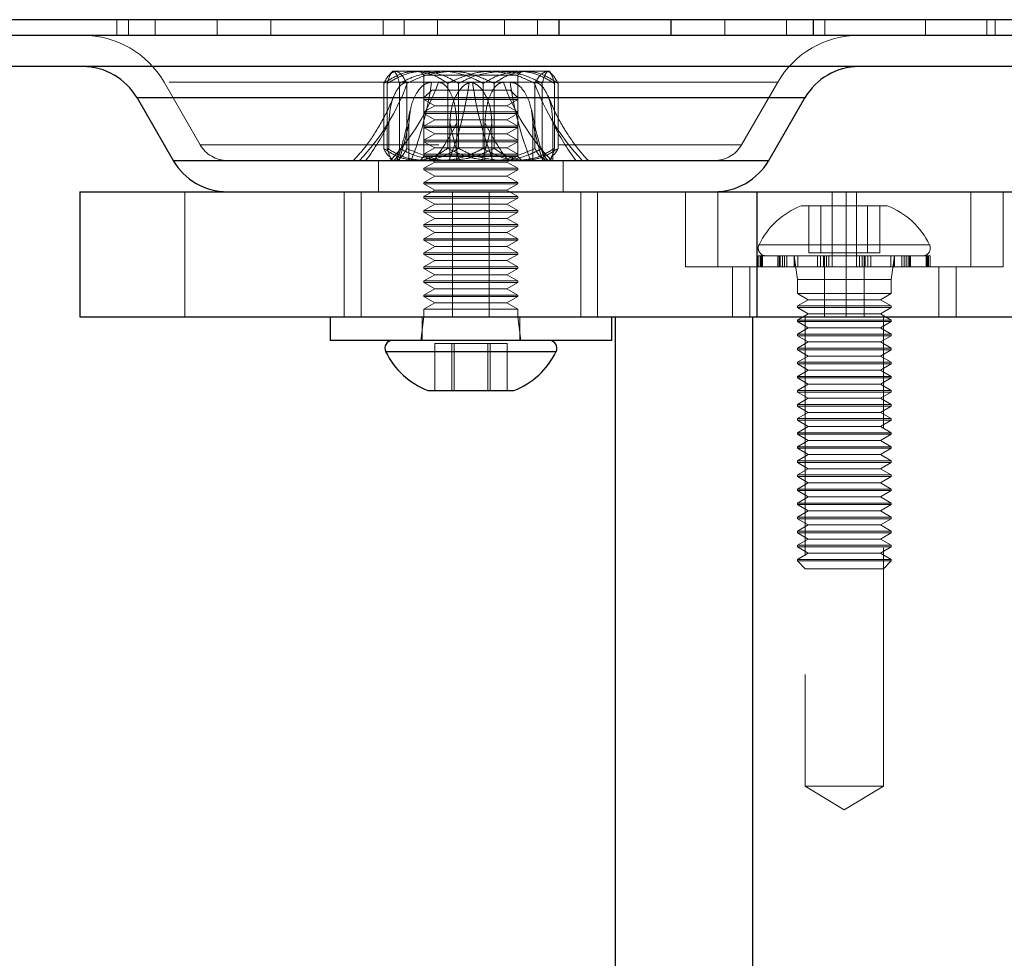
# Model space of a CAD drawing. Header units: millimetres. Extents: x 7 to 412, y 5 to 291.
# Tile 30 of 79: x 82.32 to 87.56, y 264.69 to 269.69. Entities that reach past the tile are written whole.
import ezdxf

# ---------------------------------------------------------------- set-up
doc = ezdxf.new("R2010")
doc.units = ezdxf.units.MM
doc.linetypes.add('HIDDEN', pattern=[1.905, 1.27, -0.635])

msp = doc.modelspace()

# ---------------------------------------------------------------- linework, layer by layer
at = {"color": 7, "linetype": 'HIDDEN', "lineweight": 18}
for p, q in [((82.83711, 269.69365), (82.83711, 269.61032)), ((82.89896, 269.69365), (82.89896, 269.61032)), ((83.04123, 269.69365), (83.04123, 269.61032)), ((83.37069, 269.69365), (83.37069, 269.61032)), ((83.65758, 269.69365), (83.65758, 269.61032)), ((84.25468, 269.69365), (84.25468, 269.61032)), ((84.36763, 269.69365), (84.36763, 269.61032)), ((84.54455, 269.69365), (84.54455, 269.61032)), ((84.90121, 269.69365), (84.90121, 269.61032)), ((85.07813, 269.69365), (85.07813, 269.61032)), ((86.07508, 269.69365), (86.07508, 269.61032)), ((86.40453, 269.69365), (86.40453, 269.61032)), ((86.60865, 269.69365), (86.60865, 269.61032)), ((87.1439, 269.69365), (87.1439, 269.61032)), ((87.47169, 269.69365), (87.47169, 269.61032)), ((87.51661, 269.69365), (87.51661, 269.61032)), ((84.30621, 269.41865), (84.29184, 269.40427)), ((84.31011, 269.41865), (84.30621, 269.41865)), ((84.56575, 269.41865), (84.31011, 269.41865)), ((84.45205, 269.41865), (84.47288, 269.39782)), ((84.97852, 269.41865), (84.56575, 269.41865)), ((84.97288, 269.39782), (84.99371, 269.41865)), ((84.97852, 269.41865), (85.13954, 269.41865)), ((85.13955, 269.41865), (85.13537, 269.41865)), ((85.15392, 269.40427), (85.13955, 269.41865)), ((83.08844, 269.36032), (83.28089, 269.02698)), ((84.38499, 269.36032), (83.08861, 269.36032)), ((84.38499, 269.36032), (83.09011, 269.36032)), ((84.38499, 269.36032), (83.14296, 269.36032)), ((84.10651, 269.36032), (86.35565, 269.36032)), ((84.2585, 269.00811), (84.2585, 269.35419)), ((84.27728, 269.00811), (84.27728, 269.35419)), ((84.34295, 269.00811), (84.34295, 269.35419)), ((84.38172, 269.00811), (84.38172, 269.35419)), ((84.5495, 269.36032), (84.38499, 269.36032)), ((84.47288, 269.39782), (84.95442, 269.39782)), ((84.47288, 269.39782), (84.47288, 268.96448)), ((84.71446, 269.36032), (84.5495, 269.36032)), ((84.89626, 269.36032), (84.5495, 269.36032)), ((84.5495, 269.36032), (84.89626, 269.36032)), ((84.59966, 269.00811), (84.59966, 269.35419)), ((84.65721, 269.00811), (84.65721, 269.35419)), ((84.71446, 269.36032), (84.73131, 269.36032)), ((84.89626, 269.36032), (84.73131, 269.36032)), ((84.78855, 269.00811), (84.78855, 269.35419)), ((84.84611, 269.00811), (84.84611, 269.35419)), ((85.06078, 269.36032), (84.89626, 269.36032)), ((84.95442, 269.39782), (84.97288, 269.39782)), ((84.97288, 268.96448), (84.97288, 269.39782)), ((85.06078, 269.36032), (86.35715, 269.36032)), ((85.06404, 269.00811), (85.06404, 269.35419)), ((85.10281, 269.00811), (85.10281, 269.35419)), ((85.16848, 269.00811), (85.16848, 269.35419)), ((85.18726, 269.00811), (85.18726, 269.35419)), ((86.16487, 269.02698), (86.35732, 269.36032)), ((84.51455, 269.31865), (84.47288, 269.27698)), ((84.51455, 269.31865), (84.93121, 269.31865)), ((84.97288, 269.27698), (84.93121, 269.31865)), ((82.94411, 269.27698), (84.47288, 269.27698)), ((84.47288, 269.27698), (82.94748, 269.27698)), ((84.47288, 269.27698), (84.97288, 269.27698)), ((84.73215, 269.26865), (84.47288, 269.26865)), ((84.47288, 269.26865), (84.53062, 269.23532)), ((84.97288, 269.26865), (84.73215, 269.26865)), ((84.91515, 269.23532), (84.97288, 269.26865)), ((84.97288, 269.27698), (86.50165, 269.27698)), ((84.97288, 269.27698), (86.44233, 269.27698)), ((84.97288, 269.27698), (85.39368, 269.27698)), ((85.39368, 269.27698), (86.50166, 269.27698)), ((84.53062, 269.23532), (84.47288, 269.20198)), ((84.73215, 269.20198), (84.47288, 269.20198)), ((84.73001, 269.23532), (84.53062, 269.23532)), ((84.91515, 269.23532), (84.73001, 269.23532)), ((84.97288, 269.20198), (84.73215, 269.20198)), ((84.97288, 269.20198), (84.91515, 269.23532)), ((84.28628, 269.14409), (84.28628, 269.00251)), ((84.39272, 269.00251), (84.39272, 269.14409)), ((84.73215, 269.19365), (84.47288, 269.19365)), ((84.47288, 269.19365), (84.53062, 269.16032)), ((84.53062, 269.16032), (84.47288, 269.12698)), ((84.73001, 269.16032), (84.53062, 269.16032)), ((84.61066, 269.14409), (84.61066, 269.00251)), ((84.64821, 269.14409), (84.64821, 269.00251)), ((84.91515, 269.16032), (84.73001, 269.16032)), ((84.97288, 269.19365), (84.73215, 269.19365)), ((84.79755, 269.00251), (84.79755, 269.14409)), ((84.83511, 269.00251), (84.83511, 269.14409)), ((84.91515, 269.16032), (84.97288, 269.19365)), ((84.97288, 269.12698), (84.91515, 269.16032)), ((85.05304, 269.14409), (85.05304, 269.00251)), ((85.15948, 269.00251), (85.15948, 269.14409)), ((84.73215, 269.12698), (84.47288, 269.12698)), ((84.73215, 269.11865), (84.47288, 269.11865)), ((84.47288, 269.11865), (84.53062, 269.08532)), ((84.97288, 269.12698), (84.73215, 269.12698)), ((84.97288, 269.11865), (84.73215, 269.11865)), ((84.91515, 269.08532), (84.97288, 269.11865)), ((84.53062, 269.08532), (84.47288, 269.05198)), ((84.73215, 269.05198), (84.47288, 269.05198)), ((84.73215, 269.04365), (84.47288, 269.04365)), ((84.47288, 269.04365), (84.53062, 269.01032)), ((84.73001, 269.08532), (84.53062, 269.08532)), ((84.91515, 269.08532), (84.73001, 269.08532)), ((84.97288, 269.05198), (84.73215, 269.05198)), ((84.97288, 269.04365), (84.73215, 269.04365)), ((84.97288, 269.05198), (84.91515, 269.08532)), ((84.91515, 269.01032), (84.97288, 269.04365)), ((83.2814, 269.02698), (86.16436, 269.02698)), ((83.28215, 269.02698), (86.16361, 269.02698)), ((84.28628, 269.00251), (84.27728, 269.00811)), ((84.38172, 269.00811), (84.39272, 269.00251)), ((84.39272, 268.94365), (84.39272, 269.00251)), ((84.53062, 269.01032), (84.47288, 268.97698)), ((84.73001, 269.01032), (84.53062, 269.01032)), ((84.61066, 269.00251), (84.59966, 269.00811)), ((84.61066, 269.00251), (84.61066, 268.94365)), ((84.65721, 269.00811), (84.64821, 269.00251)), ((84.64821, 269.00251), (84.64821, 268.94365)), ((84.91515, 269.01032), (84.73001, 269.01032)), ((84.78855, 269.00811), (84.79755, 269.00251)), ((84.79755, 268.94365), (84.79755, 269.00251)), ((84.83511, 269.00251), (84.84611, 269.00811)), ((84.83511, 268.94365), (84.83511, 269.00251)), ((84.97288, 268.97698), (84.91515, 269.01032)), ((85.06404, 269.00811), (85.05304, 269.00251)), ((85.05304, 269.00251), (85.05304, 268.94365)), ((85.15948, 269.00251), (85.16848, 269.00811)), ((85.15948, 268.94365), (85.15948, 269.00251)), ((83.42523, 268.94365), (83.13656, 268.94365)), ((83.42523, 268.94365), (83.13672, 268.94365)), ((83.18947, 268.94365), (83.42523, 268.94365)), ((86.02053, 268.94365), (83.42523, 268.94365)), ((84.23121, 268.94365), (84.23121, 268.77698)), ((84.29184, 268.95803), (84.30621, 268.94365)), ((84.47288, 268.96448), (84.45205, 268.94365)), ((84.73215, 268.97698), (84.47288, 268.97698)), ((84.73215, 268.96865), (84.47288, 268.96865)), ((84.47288, 268.96865), (84.53062, 268.93532)), ((84.95442, 268.96448), (84.47288, 268.96448)), ((84.53062, 268.93532), (84.47288, 268.90198)), ((84.73001, 268.93532), (84.53062, 268.93532)), ((84.91515, 268.93532), (84.73001, 268.93532)), ((84.97288, 268.97698), (84.73215, 268.97698)), ((84.97288, 268.96865), (84.73215, 268.96865)), ((84.91515, 268.93532), (84.97288, 268.96865)), ((84.97288, 268.90198), (84.91515, 268.93532)), ((84.97288, 268.96448), (84.95442, 268.96448)), ((84.99371, 268.94365), (84.97288, 268.96448)), ((85.13955, 268.94365), (85.15392, 268.95803)), ((85.21455, 268.77698), (85.21455, 268.94365)), ((86.02053, 268.94365), (86.30905, 268.94365)), ((86.30921, 268.94365), (86.02053, 268.94365)), ((84.73215, 268.90198), (84.47288, 268.90198)), ((84.47288, 268.90198), (84.47288, 268.89365)), ((84.73215, 268.89365), (84.47288, 268.89365)), ((84.47288, 268.89365), (84.53062, 268.86032)), ((84.97288, 268.90198), (84.73215, 268.90198)), ((84.97288, 268.89365), (84.73215, 268.89365)), ((84.91515, 268.86032), (84.97288, 268.89365)), ((84.97288, 268.89365), (84.97288, 268.90198)), ((84.53062, 268.86032), (84.47288, 268.82698)), ((84.73001, 268.86032), (84.53062, 268.86032)), ((84.91515, 268.86032), (84.73001, 268.86032)), ((84.97288, 268.82698), (84.91515, 268.86032)), ((83.19923, 268.77698), (83.19923, 268.11032)), ((84.04855, 268.77698), (84.04855, 268.11032)), ((84.1381, 268.77698), (84.1381, 268.11032)), ((84.73215, 268.82698), (84.47288, 268.82698)), ((84.47288, 268.82698), (84.47288, 268.81865)), ((84.73215, 268.81865), (84.47288, 268.81865)), ((84.47288, 268.81865), (84.53062, 268.78532)), ((84.53062, 268.78532), (84.47288, 268.75198)), ((84.73001, 268.78532), (84.53062, 268.78532)), ((84.62567, 268.11032), (84.62567, 268.77698)), ((84.91515, 268.78532), (84.73001, 268.78532)), ((84.97288, 268.82698), (84.73215, 268.82698)), ((84.97288, 268.81865), (84.73215, 268.81865)), ((84.8201, 268.11032), (84.8201, 268.77698)), ((84.91515, 268.78532), (84.97288, 268.81865)), ((84.97288, 268.75198), (84.91515, 268.78532)), ((84.97288, 268.81865), (84.97288, 268.82698)), ((85.30766, 268.77698), (85.30766, 268.11032)), ((85.39721, 268.11032), (85.39721, 268.77698)), ((85.86565, 268.77698), (85.86565, 268.37698)), ((86.0379, 268.37698), (86.0379, 268.77698)), ((86.24653, 268.77698), (86.24653, 268.11032)), ((86.64736, 268.37698), (86.64736, 268.77698)), ((86.72289, 268.77698), (86.72289, 268.11032)), ((86.77673, 268.37698), (86.77673, 268.77698)), ((87.38619, 268.37698), (87.38619, 268.77698)), ((87.55844, 268.37698), (87.55844, 268.77698)), ((84.73215, 268.75198), (84.47288, 268.75198)), ((84.47288, 268.75198), (84.47288, 268.74365)), ((84.73215, 268.74365), (84.47288, 268.74365)), ((84.47288, 268.74365), (84.53062, 268.71032)), ((84.97288, 268.75198), (84.73215, 268.75198)), ((84.97288, 268.74365), (84.73215, 268.74365)), ((84.91515, 268.71032), (84.97288, 268.74365)), ((84.97288, 268.74365), (84.97288, 268.75198)), ((84.53062, 268.71032), (84.47288, 268.67698)), ((84.73215, 268.67698), (84.47288, 268.67698)), ((84.47288, 268.67698), (84.47288, 268.66865)), ((84.73001, 268.71032), (84.53062, 268.71032)), ((84.91515, 268.71032), (84.73001, 268.71032)), ((84.97288, 268.67698), (84.73215, 268.67698)), ((84.97288, 268.67698), (84.91515, 268.71032)), ((84.97288, 268.66865), (84.97288, 268.67698)), ((86.94121, 268.70198), (86.48288, 268.70198)), ((86.52261, 268.45198), (86.52261, 268.70198)), ((86.58792, 268.45198), (86.58792, 268.70198)), ((86.64673, 268.45198), (86.64673, 268.70198)), ((86.77736, 268.45198), (86.77736, 268.70198)), ((86.83616, 268.45198), (86.83616, 268.70198)), ((86.90147, 268.45198), (86.90147, 268.70198)), ((84.73215, 268.66865), (84.47288, 268.66865)), ((84.47288, 268.66865), (84.53062, 268.63532)), ((84.53062, 268.63532), (84.47288, 268.60198)), ((84.73001, 268.63532), (84.53062, 268.63532)), ((84.91515, 268.63532), (84.73001, 268.63532)), ((84.97288, 268.66865), (84.73215, 268.66865)), ((84.91515, 268.63532), (84.97288, 268.66865)), ((84.97288, 268.60198), (84.91515, 268.63532)), ((84.73215, 268.60198), (84.47288, 268.60198)), ((84.47288, 268.60198), (84.47288, 268.59365)), ((84.73215, 268.59365), (84.47288, 268.59365)), ((84.47288, 268.59365), (84.53062, 268.56032)), ((84.97288, 268.60198), (84.73215, 268.60198)), ((84.97288, 268.59365), (84.73215, 268.59365)), ((84.91515, 268.56032), (84.97288, 268.59365)), ((84.97288, 268.59365), (84.97288, 268.60198)), ((84.53062, 268.56032), (84.47288, 268.52698)), ((84.73215, 268.52698), (84.47288, 268.52698)), ((84.47288, 268.52698), (84.47288, 268.51865)), ((84.73215, 268.51865), (84.47288, 268.51865)), ((84.47288, 268.51865), (84.53062, 268.48532)), ((84.73001, 268.56032), (84.53062, 268.56032)), ((84.91515, 268.56032), (84.73001, 268.56032)), ((84.97288, 268.52698), (84.73215, 268.52698)), ((84.97288, 268.51865), (84.73215, 268.51865)), ((84.97288, 268.52698), (84.91515, 268.56032)), ((84.91515, 268.48532), (84.97288, 268.51865)), ((84.97288, 268.51865), (84.97288, 268.52698)), ((84.53062, 268.48532), (84.47288, 268.45198)), ((84.73001, 268.48532), (84.53062, 268.48532)), ((84.91515, 268.48532), (84.73001, 268.48532)), ((84.97288, 268.45198), (84.91515, 268.48532)), ((86.25951, 268.49518), (87.16457, 268.49518)), ((84.73215, 268.45198), (84.47288, 268.45198)), ((84.47288, 268.45198), (84.47288, 268.44365)), ((84.73215, 268.44365), (84.47288, 268.44365)), ((84.47288, 268.44365), (84.53062, 268.41032)), ((84.53062, 268.41032), (84.47288, 268.37698)), ((84.73001, 268.41032), (84.53062, 268.41032)), ((84.91515, 268.41032), (84.73001, 268.41032)), ((84.97288, 268.45198), (84.73215, 268.45198)), ((84.97288, 268.44365), (84.73215, 268.44365)), ((84.91515, 268.41032), (84.97288, 268.44365)), ((84.97288, 268.37698), (84.91515, 268.41032)), ((84.97288, 268.44365), (84.97288, 268.45198)), ((86.27136, 268.43532), (86.25371, 268.43532)), ((86.25371, 268.43532), (86.25371, 268.37698)), ((86.26365, 268.37698), (86.26365, 268.43532)), ((86.26742, 268.37698), (86.26742, 268.43532)), ((86.27136, 268.37698), (86.27136, 268.43532)), ((86.27626, 268.43532), (86.27136, 268.43532)), ((86.27626, 268.37698), (86.27626, 268.43532)), ((86.39339, 268.43532), (86.27626, 268.43532)), ((86.35883, 268.37698), (86.35883, 268.43532)), ((86.36538, 268.37698), (86.36538, 268.43532)), ((86.37118, 268.37698), (86.37118, 268.43532)), ((86.38261, 268.37698), (86.38261, 268.43532)), ((86.39339, 268.37698), (86.39339, 268.43532)), ((86.40564, 268.43532), (86.39339, 268.43532)), ((86.40564, 268.37698), (86.40564, 268.43532)), ((86.60079, 268.43532), (86.40564, 268.43532)), ((86.44538, 268.43532), (86.44538, 268.37698)), ((86.44538, 268.43532), (86.46204, 268.31032)), ((86.44693, 268.37698), (86.44693, 268.43532)), ((86.46482, 268.37698), (86.46482, 268.43532)), ((86.52261, 268.45198), (86.58792, 268.45198)), ((86.57005, 268.37698), (86.57005, 268.43532)), ((86.58607, 268.37698), (86.58607, 268.43532)), ((86.58792, 268.45198), (86.77736, 268.45198)), ((86.60079, 268.37698), (86.60079, 268.43532)), ((86.6137, 268.43532), (86.60079, 268.43532)), ((86.60606, 268.37698), (86.60606, 268.43532)), ((86.61712, 268.37698), (86.61712, 268.43532)), ((86.83801, 268.43532), (86.61712, 268.43532)), ((86.6305, 268.37698), (86.6305, 268.43532)), ((86.77736, 268.45198), (86.90147, 268.45198)), ((86.79359, 268.37698), (86.79359, 268.43532)), ((86.80697, 268.37698), (86.80697, 268.43532)), ((86.81803, 268.37698), (86.81803, 268.43532)), ((86.82329, 268.37698), (86.82329, 268.43532)), ((86.83801, 268.37698), (86.83801, 268.43532)), ((86.85404, 268.43532), (86.83839, 268.43532)), ((86.85404, 268.37698), (86.85404, 268.43532)), ((87.04148, 268.43532), (86.85404, 268.43532)), ((86.95927, 268.37698), (86.95927, 268.43532)), ((86.96204, 268.31032), (86.97871, 268.43532)), ((86.97716, 268.37698), (86.97716, 268.43532)), ((86.97871, 268.37698), (86.97871, 268.43532)), ((87.01845, 268.37698), (87.01845, 268.43532)), ((87.0307, 268.37698), (87.0307, 268.43532)), ((87.04148, 268.37698), (87.04148, 268.43532)), ((87.0529, 268.43532), (87.04148, 268.43532)), ((87.0529, 268.37698), (87.0529, 268.43532)), ((87.15667, 268.43532), (87.0529, 268.43532)), ((87.0587, 268.37698), (87.0587, 268.43532)), ((87.06525, 268.37698), (87.06525, 268.43532)), ((87.14783, 268.37698), (87.14783, 268.43532)), ((87.15273, 268.37698), (87.15273, 268.43532)), ((87.15667, 268.37698), (87.15667, 268.43532)), ((87.16044, 268.43532), (87.15667, 268.43532)), ((87.16044, 268.37698), (87.16044, 268.43532)), ((87.17038, 268.43532), (87.16044, 268.43532)), ((87.17038, 268.37698), (87.17038, 268.43532)), ((84.73215, 268.37698), (84.47288, 268.37698)), ((84.47288, 268.37698), (84.47288, 268.36865)), ((84.73215, 268.36865), (84.47288, 268.36865)), ((84.47288, 268.36865), (84.53062, 268.33532)), ((84.97288, 268.37698), (84.73215, 268.37698)), ((84.97288, 268.36865), (84.73215, 268.36865)), ((84.91515, 268.33532), (84.97288, 268.36865)), ((84.97288, 268.36865), (84.97288, 268.37698)), ((85.86565, 268.37698), (86.0379, 268.37698)), ((86.0379, 268.37698), (86.64736, 268.37698)), ((86.11565, 268.37698), (86.11565, 268.11032)), ((86.2084, 268.11032), (86.2084, 268.37698)), ((86.60623, 268.11032), (86.60623, 268.37698)), ((86.64736, 268.37698), (87.55844, 268.37698)), ((86.81786, 268.11032), (86.81786, 268.37698)), ((87.21569, 268.11032), (87.21569, 268.37698)), ((87.30844, 268.11032), (87.30844, 268.37698)), ((84.53062, 268.33532), (84.47288, 268.30198)), ((84.73001, 268.33532), (84.53062, 268.33532)), ((84.91515, 268.33532), (84.73001, 268.33532)), ((84.97288, 268.30198), (84.91515, 268.33532)), ((86.96204, 268.31032), (86.46204, 268.31032)), ((86.46204, 268.31032), (86.46204, 268.23532)), ((86.96204, 268.23532), (86.96204, 268.31032)), ((84.73215, 268.30198), (84.47288, 268.30198)), ((84.47288, 268.30198), (84.47288, 268.29365)), ((84.73215, 268.29365), (84.47288, 268.29365)), ((84.47288, 268.29365), (84.53062, 268.26032)), ((84.53062, 268.26032), (84.47288, 268.22698)), ((84.73001, 268.26032), (84.53062, 268.26032)), ((84.91515, 268.26032), (84.73001, 268.26032)), ((84.97288, 268.30198), (84.73215, 268.30198)), ((84.97288, 268.29365), (84.73215, 268.29365)), ((84.91515, 268.26032), (84.97288, 268.29365)), ((84.97288, 268.22698), (84.91515, 268.26032)), ((84.97288, 268.29365), (84.97288, 268.30198)), ((84.73215, 268.22698), (84.47288, 268.22698)), ((84.47288, 268.22698), (84.47288, 268.21865)), ((84.73215, 268.21865), (84.47288, 268.21865)), ((84.47288, 268.21865), (84.53062, 268.18532)), ((84.97288, 268.22698), (84.73215, 268.22698)), ((84.97288, 268.21865), (84.73215, 268.21865)), ((84.91515, 268.18532), (84.97288, 268.21865)), ((84.97288, 268.21865), (84.97288, 268.22698)), ((86.46204, 268.23532), (86.96204, 268.23532)), ((86.46204, 268.23532), (86.51978, 268.20198)), ((86.51978, 268.20198), (86.46204, 268.16865)), ((86.51978, 268.20198), (86.90431, 268.20198)), ((86.90431, 268.20198), (86.96204, 268.23532)), ((86.96204, 268.16865), (86.90431, 268.20198)), ((84.53062, 268.18532), (84.47288, 268.15198)), ((84.73215, 268.15198), (84.47288, 268.15198)), ((84.47288, 268.15198), (84.47288, 268.11032)), ((84.73001, 268.18532), (84.53062, 268.18532)), ((84.91515, 268.18532), (84.73001, 268.18532)), ((84.97288, 268.15198), (84.73215, 268.15198)), ((84.97288, 268.15198), (84.91515, 268.18532)), ((84.97288, 268.11032), (84.97288, 268.15198)), ((86.46204, 268.16865), (86.96204, 268.16865)), ((86.46204, 268.16865), (86.46204, 268.16032)), ((86.46204, 268.16032), (86.96204, 268.16032)), ((86.46204, 268.16032), (86.51978, 268.12698)), ((86.90431, 268.12698), (86.96204, 268.16032)), ((86.96204, 268.16032), (86.96204, 268.16865)), ((84.47288, 268.11032), (84.45621, 267.98532)), ((84.46246, 268.11032), (84.46246, 267.98532)), ((84.98955, 267.98532), (84.97288, 268.11032)), ((84.9833, 267.98532), (84.9833, 268.11032)), ((86.51978, 268.12698), (86.46204, 268.09365)), ((86.46204, 268.09365), (86.96204, 268.09365)), ((86.46204, 268.09365), (86.46204, 268.08532)), ((86.50371, 268.11032), (86.50371, 265.61032)), ((86.51978, 268.12698), (86.90431, 268.12698)), ((86.96204, 268.09365), (86.90431, 268.12698)), ((86.92038, 265.61032), (86.92038, 268.11032)), ((86.96204, 268.08532), (86.96204, 268.09365)), ((86.46204, 268.08532), (86.96204, 268.08532)), ((86.46204, 268.08532), (86.51978, 268.05198)), ((86.51978, 268.05198), (86.46204, 268.01865)), ((86.51978, 268.05198), (86.90431, 268.05198)), ((86.90431, 268.05198), (86.96204, 268.08532)), ((86.96204, 268.01865), (86.90431, 268.05198)), ((86.46204, 268.01865), (86.96204, 268.01865)), ((86.46204, 268.01865), (86.46204, 268.01032)), ((86.46204, 268.01032), (86.96204, 268.01032)), ((86.46204, 268.01032), (86.51978, 267.97698)), ((86.90431, 267.97698), (86.96204, 268.01032)), ((86.96204, 268.01032), (86.96204, 268.01865)), ((84.6329, 267.96865), (84.53056, 267.96865)), ((84.53056, 267.96865), (84.53056, 267.71865)), ((84.62054, 267.96865), (84.62054, 267.71865)), ((84.82522, 267.96865), (84.6329, 267.96865)), ((84.6329, 267.96865), (84.6329, 267.71865)), ((84.81286, 267.96865), (84.81286, 267.71865)), ((84.82522, 267.96865), (84.82522, 267.71865)), ((84.9152, 267.96865), (84.82522, 267.96865)), ((84.9152, 267.96865), (84.9152, 267.71865)), ((86.51978, 267.97698), (86.46204, 267.94365)), ((86.46204, 267.94365), (86.96204, 267.94365)), ((86.46204, 267.94365), (86.46204, 267.93532)), ((86.51978, 267.97698), (86.90431, 267.97698)), ((86.96204, 267.94365), (86.90431, 267.97698)), ((86.96204, 267.93532), (86.96204, 267.94365)), ((84.70605, 267.92545), (84.26873, 267.92545)), ((85.17703, 267.92545), (84.70605, 267.92545)), ((86.46204, 267.93532), (86.96204, 267.93532)), ((86.46204, 267.93532), (86.51978, 267.90198)), ((86.51978, 267.90198), (86.46204, 267.86865)), ((86.51978, 267.90198), (86.90431, 267.90198)), ((86.90431, 267.90198), (86.96204, 267.93532)), ((86.96204, 267.86865), (86.90431, 267.90198)), ((86.46204, 267.86865), (86.96204, 267.86865)), ((86.46204, 267.86865), (86.46204, 267.86032)), ((86.46204, 267.86032), (86.96204, 267.86032)), ((86.46204, 267.86032), (86.51978, 267.82698)), ((86.90431, 267.82698), (86.96204, 267.86032)), ((86.96204, 267.86032), (86.96204, 267.86865)), ((86.51978, 267.82698), (86.46204, 267.79365)), ((86.46204, 267.79365), (86.96204, 267.79365)), ((86.46204, 267.79365), (86.46204, 267.78532)), ((86.46204, 267.78532), (86.96204, 267.78532)), ((86.46204, 267.78532), (86.51978, 267.75198)), ((86.51978, 267.82698), (86.90431, 267.82698)), ((86.96204, 267.79365), (86.90431, 267.82698)), ((86.90431, 267.75198), (86.96204, 267.78532)), ((86.96204, 267.78532), (86.96204, 267.79365)), ((86.51978, 267.75198), (86.46204, 267.71865)), ((86.51978, 267.75198), (86.90431, 267.75198)), ((86.96204, 267.71865), (86.90431, 267.75198)), ((86.46204, 267.71865), (86.96204, 267.71865)), ((86.46204, 267.71865), (86.46204, 267.71032)), ((86.46204, 267.71032), (86.96204, 267.71032)), ((86.46204, 267.71032), (86.51978, 267.67698)), ((86.51978, 267.67698), (86.46204, 267.64365)), ((86.51978, 267.67698), (86.90431, 267.67698)), ((86.90431, 267.67698), (86.96204, 267.71032)), ((86.96204, 267.64365), (86.90431, 267.67698)), ((86.96204, 267.71032), (86.96204, 267.71865)), ((86.46204, 267.64365), (86.96204, 267.64365)), ((86.46204, 267.64365), (86.46204, 267.63532)), ((86.46204, 267.63532), (86.96204, 267.63532)), ((86.46204, 267.63532), (86.51978, 267.60198)), ((86.90431, 267.60198), (86.96204, 267.63532)), ((86.96204, 267.63532), (86.96204, 267.64365)), ((86.51978, 267.60198), (86.46204, 267.56865)), ((86.46204, 267.56865), (86.96204, 267.56865)), ((86.46204, 267.56865), (86.46204, 267.56032)), ((86.51978, 267.60198), (86.90431, 267.60198)), ((86.96204, 267.56865), (86.90431, 267.60198)), ((86.96204, 267.56032), (86.96204, 267.56865)), ((86.46204, 267.56032), (86.96204, 267.56032)), ((86.46204, 267.56032), (86.51978, 267.52698)), ((86.51978, 267.52698), (86.46204, 267.49365)), ((86.51978, 267.52698), (86.90431, 267.52698)), ((86.90431, 267.52698), (86.96204, 267.56032)), ((86.96204, 267.49365), (86.90431, 267.52698)), ((86.46204, 267.49365), (86.96204, 267.49365)), ((86.46204, 267.49365), (86.46204, 267.48532)), ((86.46204, 267.48532), (86.96204, 267.48532)), ((86.46204, 267.48532), (86.51978, 267.45198)), ((86.90431, 267.45198), (86.96204, 267.48532)), ((86.96204, 267.48532), (86.96204, 267.49365)), ((86.51978, 267.45198), (86.46204, 267.41865)), ((86.46204, 267.41865), (86.96204, 267.41865)), ((86.46204, 267.41865), (86.46204, 267.41032)), ((86.51978, 267.45198), (86.90431, 267.45198)), ((86.96204, 267.41865), (86.90431, 267.45198)), ((86.96204, 267.41032), (86.96204, 267.41865)), ((86.46204, 267.41032), (86.96204, 267.41032)), ((86.46204, 267.41032), (86.51978, 267.37698)), ((86.51978, 267.37698), (86.46204, 267.34365)), ((86.51978, 267.37698), (86.90431, 267.37698)), ((86.90431, 267.37698), (86.96204, 267.41032)), ((86.96204, 267.34365), (86.90431, 267.37698)), ((86.46204, 267.34365), (86.96204, 267.34365)), ((86.46204, 267.34365), (86.46204, 267.33532)), ((86.46204, 267.33532), (86.96204, 267.33532)), ((86.46204, 267.33532), (86.51978, 267.30198)), ((86.90431, 267.30198), (86.96204, 267.33532)), ((86.96204, 267.33532), (86.96204, 267.34365)), ((86.51978, 267.30198), (86.46204, 267.26865)), ((86.46204, 267.26865), (86.96204, 267.26865)), ((86.46204, 267.26865), (86.46204, 267.26032)), ((86.46204, 267.26032), (86.96204, 267.26032)), ((86.46204, 267.26032), (86.51978, 267.22698)), ((86.51978, 267.30198), (86.90431, 267.30198)), ((86.96204, 267.26865), (86.90431, 267.30198)), ((86.90431, 267.22698), (86.96204, 267.26032)), ((86.96204, 267.26032), (86.96204, 267.26865)), ((86.51978, 267.22698), (86.46204, 267.19365)), ((86.51978, 267.22698), (86.90431, 267.22698)), ((86.96204, 267.19365), (86.90431, 267.22698)), ((86.46204, 267.19365), (86.96204, 267.19365)), ((86.46204, 267.19365), (86.46204, 267.18532)), ((86.46204, 267.18532), (86.96204, 267.18532)), ((86.46204, 267.18532), (86.51978, 267.15198)), ((86.51978, 267.15198), (86.46204, 267.11865)), ((86.51978, 267.15198), (86.90431, 267.15198)), ((86.90431, 267.15198), (86.96204, 267.18532)), ((86.96204, 267.11865), (86.90431, 267.15198)), ((86.96204, 267.18532), (86.96204, 267.19365)), ((86.46204, 267.11865), (86.96204, 267.11865)), ((86.46204, 267.11865), (86.46204, 267.11032)), ((86.46204, 267.11032), (86.96204, 267.11032)), ((86.46204, 267.11032), (86.51978, 267.07698)), ((86.90431, 267.07698), (86.96204, 267.11032)), ((86.96204, 267.11032), (86.96204, 267.11865)), ((86.51978, 267.07698), (86.46204, 267.04365)), ((86.51978, 267.07698), (86.90431, 267.07698)), ((86.96204, 267.04365), (86.90431, 267.07698)), ((86.46204, 267.04365), (86.96204, 267.04365)), ((86.46204, 267.04365), (86.46204, 267.03532)), ((86.46204, 267.03532), (86.96204, 267.03532)), ((86.46204, 267.03532), (86.51978, 267.00198)), ((86.51978, 267.00198), (86.46204, 266.96865)), ((86.51978, 267.00198), (86.90431, 267.00198)), ((86.90431, 267.00198), (86.96204, 267.03532)), ((86.96204, 266.96865), (86.90431, 267.00198)), ((86.96204, 267.03532), (86.96204, 267.04365)), ((86.46204, 266.96865), (86.96204, 266.96865)), ((86.46204, 266.96865), (86.46204, 266.96032)), ((86.46204, 266.96032), (86.96204, 266.96032)), ((86.46204, 266.96032), (86.51978, 266.92698)), ((86.90431, 266.92698), (86.96204, 266.96032)), ((86.96204, 266.96032), (86.96204, 266.96865)), ((86.51978, 266.92698), (86.46204, 266.89365)), ((86.46204, 266.89365), (86.96204, 266.89365)), ((86.46204, 266.89365), (86.46204, 266.88532)), ((86.51978, 266.92698), (86.90431, 266.92698)), ((86.96204, 266.89365), (86.90431, 266.92698)), ((86.96204, 266.88532), (86.96204, 266.89365)), ((86.46204, 266.88532), (86.96204, 266.88532)), ((86.46204, 266.88532), (86.51978, 266.85198)), ((86.51978, 266.85198), (86.46204, 266.81865)), ((86.51978, 266.85198), (86.90431, 266.85198)), ((86.90431, 266.85198), (86.96204, 266.88532)), ((86.96204, 266.81865), (86.90431, 266.85198)), ((86.46204, 266.81865), (86.96204, 266.81865)), ((86.46204, 266.81865), (86.46204, 266.81032)), ((86.96204, 266.81032), (86.46204, 266.81032)), ((86.46204, 266.81032), (86.50371, 266.76865)), ((86.92038, 266.76865), (86.96204, 266.81032)), ((86.96204, 266.81032), (86.96204, 266.81865)), ((86.92038, 266.76865), (86.50371, 266.76865)), ((86.50371, 265.61032), (86.92038, 265.61032)), ((86.50371, 265.61032), (86.71204, 265.48514)), ((86.71204, 265.48514), (86.92038, 265.61032))]:
    msp.add_line(p, q, dxfattribs=at)
at = {"color": 7, "linetype": 'Continuous', "lineweight": 25}
for p, q in [((85.19109, 269.69365), (85.19109, 269.61032)), ((85.78818, 269.69365), (85.78818, 269.61032)), ((86.5468, 269.69365), (86.5468, 269.61032)), ((91.80621, 269.61032), (77.63955, 269.61032)), ((91.80621, 269.44365), (77.63955, 269.44365)), ((82.94411, 269.27698), (83.13656, 268.94365)), ((86.50166, 269.27698), (82.94411, 269.27698)), ((86.30921, 268.94365), (86.50166, 269.27698)), ((83.13656, 268.94365), (84.12466, 268.94365)), ((84.12466, 268.94365), (86.30921, 268.94365)), ((82.63955, 268.77698), (82.63955, 268.11032)), ((82.63955, 268.77698), (86.24653, 268.77698)), ((86.24653, 268.77698), (86.24653, 268.11032)), ((86.24653, 268.77698), (89.77019, 268.77698)), ((82.63955, 268.11032), (86.24653, 268.11032)), ((83.97288, 268.11032), (83.97288, 267.98532)), ((85.47288, 267.98532), (85.47288, 268.11032)), ((85.49387, 259.86032), (85.49387, 268.11032)), ((86.22522, 259.86032), (86.22522, 268.11032)), ((86.24653, 268.11032), (89.77019, 268.11032)), ((85.47288, 267.98532), (83.97288, 267.98532)), ((84.26873, 267.92545), (85.17703, 267.92545)), ((84.49371, 267.71865), (84.95205, 267.71865))]:
    msp.add_line(p, q, dxfattribs=at)
at = {"color": 7, "linetype": 'HIDDEN', "lineweight": 18}
for centre, radius, start, end in [((82.65543, 269.11032), 0.5, 30, 90), ((86.79033, 269.11032), 0.5, 90, 150), ((83.29363, 269.74314), 1.15655, 316.26918, 340.67022), ((83.45815, 269.74314), 1.15655, 316.26918, 340.67022), ((82.70428, 269.61085), 1.82636, 338.57296, 352.11558), ((82.90536, 269.61085), 1.82636, 338.57296, 352.11558), ((86.5404, 269.61085), 1.82636, 187.88442, 201.42704), ((85.98762, 269.74314), 1.15655, 199.32978, 223.73082), ((86.74148, 269.61085), 1.82636, 187.88442, 201.42704), ((86.15213, 269.74314), 1.15655, 199.32978, 223.73082), ((83.13998, 269.70943), 1.27813, 323.19137, 333.74803), ((82.39107, 269.56049), 2.04451, 342.43995, 348.24859), ((83.50191, 269.70943), 1.27813, 323.19137, 333.74803), ((86.61231, 269.56049), 2.04451, 191.75141, 197.56005), ((82.83345, 269.56049), 2.04451, 342.43995, 348.24859), ((85.94385, 269.70943), 1.27813, 206.25197, 216.80863), ((87.05469, 269.56049), 2.04451, 191.75141, 197.56005), ((86.30578, 269.70943), 1.27813, 206.25197, 216.80863), ((83.42523, 269.11032), 0.16667, 210, 270), ((86.02053, 269.11032), 0.16667, 270, 330), ((86.63271, 268.31319), 0.41667, 111.07634, 154.10138), ((86.79137, 268.31319), 0.41667, 25.89862, 68.92366), ((86.29538, 268.47698), 0.04167, 154.10138, 270), ((87.12871, 268.47698), 0.04167, 270, 25.89862)]:
    msp.add_arc(centre, radius, start, end, dxfattribs=at)
at = {"color": 7, "linetype": 'Continuous', "lineweight": 25}
for centre, radius, start, end in [((82.65543, 269.11032), 0.33333, 30, 90), ((86.79033, 269.11032), 0.33333, 90, 150), ((83.42523, 269.11032), 0.33333, 210, 270), ((86.02053, 269.11032), 0.33333, 270, 330), ((84.30621, 267.94365), 0.04167, 90, 205.89862), ((85.13955, 267.94365), 0.04167, 334.10138, 90), ((84.64355, 268.10744), 0.41667, 205.89862, 248.92366), ((84.80221, 268.10744), 0.41667, 291.07634, 334.10138)]:
    msp.add_arc(centre, radius, start, end, dxfattribs=at)
msp.add_open_spline([(204.05646, 269.69365), (204.0458, 269.69365), (204.02446, 269.69365), (203.8522, 269.69365), (203.57829, 269.69365), (203.19362, 269.69365), (202.70426, 269.69365), (202.11359, 269.69365), (201.43092, 269.69365), (200.65873, 269.69365), (199.80438, 269.69365), (198.86781, 269.69365), (197.8548, 269.69365), (196.77275, 269.69365), (195.62608, 269.69365), (194.37947, 269.69365), (193.02363, 269.69365), (191.55834, 269.69365), (190.03352, 269.69365), (188.45313, 269.69365), (186.82132, 269.69365), (185.14323, 269.69365), (183.36838, 269.69365), (181.49908, 269.69365), (179.53432, 269.69365), (177.53589, 269.69365), (175.50316, 269.69365), (173.24994, 269.69365), (170.76814, 269.69365), (168.05294, 269.69365), (165.30072, 269.69365), (162.52527, 269.69365), (159.74853, 269.69365), (156.96824, 269.69365), (154.18926, 269.69365), (151.38914, 269.69365), (148.45483, 269.69365), (145.3697, 269.69365), (142.14552, 269.69365), (138.89873, 269.69365), (135.63804, 269.69365), (132.35865, 269.69365), (129.06559, 269.69365), (125.76117, 269.69365), (122.3252, 269.69365), (118.76369, 269.69365), (115.08416, 269.69365), (111.41589, 269.69365), (108.21348, 269.69365), (105.47474, 269.69365), (103.19023, 269.69365), (100.91145, 269.69365), (98.64039, 269.69365), (96.16509, 269.69365), (93.49549, 269.69365), (90.62724, 269.69365), (87.77735, 269.69365), (84.94247, 269.69365), (82.33535, 269.69365), (79.95638, 269.69365), (77.7988, 269.69365), (75.66479, 269.69365), (73.55691, 269.69365), (71.4316, 269.69365), (69.29143, 269.69365), (67.13958, 269.69365), (65.02419, 269.69365), (62.94236, 269.69365), (60.90222, 269.69365), (59.05542, 269.69365), (57.3987, 269.69365), (55.9222, 269.69365), (54.48774, 269.69365), (53.09798, 269.69365), (51.75789, 269.69365), (50.47455, 269.69365), (49.25672, 269.69365), (48.10235, 269.69365), (47.01413, 269.69365), (45.99561, 269.69365), (45.05176, 269.69365), (44.18849, 269.69365), (43.40572, 269.69365), (42.71305, 269.69365), (42.11524, 269.69365), (41.61952, 269.69365), (41.22897, 269.69365), (40.9419, 269.69365), (40.77476, 269.69365), (40.7087, 269.69365), (40.72471, 269.69365), (40.72572, 269.69365)], degree=3, knots=[0, 0, 0, 0, 0.00890697, 0.01782449, 0.02674982, 0.03572222, 0.04475509, 0.05371946, 0.06273019, 0.07162165, 0.08058602, 0.08953451, 0.09852419, 0.10755523, 0.11649851, 0.1255025, 0.13544287, 0.14544071, 0.15545805, 0.16544877, 0.17551056, 0.18559011, 0.19561718, 0.20666634, 0.21767604, 0.22864468, 0.23964157, 0.25066369, 0.26466724, 0.27871467, 0.29277357, 0.30678946, 0.32070115, 0.33435375, 0.34805529, 0.36162847, 0.37531323, 0.3907223, 0.40624035, 0.42170346, 0.4372438, 0.45280227, 0.46840731, 0.48404921, 0.49970709, 0.51714723, 0.53456874, 0.55194241, 0.56930654, 0.58021521, 0.5910872, 0.60203912, 0.61295851, 0.62382586, 0.63785336, 0.65176509, 0.66577486, 0.67982457, 0.69384921, 0.70483041, 0.71579164, 0.7267608, 0.73770401, 0.74861748, 0.76025736, 0.7719003, 0.78354892, 0.7952112, 0.80699303, 0.81872606, 0.82788422, 0.83707563, 0.84622443, 0.8553644, 0.86454941, 0.87366781, 0.88270927, 0.89167844, 0.90070206, 0.90968649, 0.91863136, 0.92762379, 0.93655298, 0.94561812, 0.95460499, 0.96356874, 0.97250518, 0.98142669, 0.99040496, 0.99939326, 1, 1, 1, 1], dxfattribs=at)
at = {"color": 7, "linetype": 'HIDDEN', "lineweight": 18}
for points, knots in [([(84.32011, 269.41865), (84.30664, 269.41294), (84.28515, 269.40383), (84.26574, 269.36767), (84.2585, 269.35419)], [0, 0, 0, 0, 0.62713784, 1, 1, 1, 1]), ([(84.2585, 269.35419), (84.28186, 269.36925), (84.32937, 269.39988), (84.38827, 269.41732), (84.42193, 269.41842), (84.42908, 269.41865)], [0, 0, 0, 0, 0.432382, 0.8795474, 1, 1, 1, 1]), ([(84.31011, 269.41865), (84.30434, 269.41492), (84.29287, 269.40753), (84.28245, 269.37188), (84.27728, 269.35419)], [0, 0, 0, 0, 0.5039949, 1, 1, 1, 1]), ([(84.27728, 269.35419), (84.30329, 269.36925), (84.3562, 269.39988), (84.4218, 269.41732), (84.45929, 269.41842), (84.46724, 269.41865)], [0, 0, 0, 0, 0.432382, 0.8795474, 1, 1, 1, 1]), ([(84.34295, 269.35419), (84.33845, 269.36925), (84.32931, 269.39988), (84.31797, 269.41732), (84.31149, 269.41842), (84.31011, 269.41865)], [0, 0, 0, 0, 0.432382, 0.8795474, 1, 1, 1, 1]), ([(84.38172, 269.35419), (84.37778, 269.36156), (84.35973, 269.39529), (84.33844, 269.41779), (84.32145, 269.41859), (84.32011, 269.41865)], [0, 0, 0, 0, 0.2049435, 0.9375918, 1, 1, 1, 1]), ([(84.56575, 269.41865), (84.51702, 269.41294), (84.43933, 269.40383), (84.36913, 269.36767), (84.34295, 269.35419)], [0, 0, 0, 0, 0.6271378, 1, 1, 1, 1]), ([(84.61391, 269.41865), (84.57306, 269.41492), (84.49201, 269.40753), (84.41829, 269.37188), (84.38172, 269.35419)], [0, 0, 0, 0, 0.5039949, 1, 1, 1, 1]), ([(84.42908, 269.41865), (84.45909, 269.41492), (84.51864, 269.40753), (84.57279, 269.37188), (84.59966, 269.35419)], [0, 0, 0, 0, 0.5039949, 1, 1, 1, 1]), ([(84.46724, 269.41865), (84.50067, 269.41492), (84.56698, 269.40753), (84.62729, 269.37188), (84.65721, 269.35419)], [0, 0, 0, 0, 0.50399488, 1, 1, 1, 1]), ([(84.78855, 269.35419), (84.77428, 269.36156), (84.70901, 269.39529), (84.63201, 269.41779), (84.57057, 269.41859), (84.56575, 269.41865)], [0, 0, 0, 0, 0.2049435, 0.9375918, 1, 1, 1, 1]), ([(84.59966, 269.35419), (84.63145, 269.36925), (84.69612, 269.39988), (84.7763, 269.41732), (84.82212, 269.41842), (84.83185, 269.41865)], [0, 0, 0, 0, 0.43238197, 0.87954735, 1, 1, 1, 1]), ([(84.84611, 269.35419), (84.81431, 269.36925), (84.74964, 269.39988), (84.66947, 269.41732), (84.62364, 269.41842), (84.61391, 269.41865)], [0, 0, 0, 0, 0.432382, 0.8795474, 1, 1, 1, 1]), ([(84.65721, 269.35419), (84.68339, 269.36767), (84.75359, 269.40383), (84.83129, 269.41294), (84.88001, 269.41865)], [0, 0, 0, 0, 0.3728622, 1, 1, 1, 1]), ([(84.97852, 269.41865), (84.9451, 269.41492), (84.87878, 269.40753), (84.81847, 269.37188), (84.78855, 269.35419)], [0, 0, 0, 0, 0.50399488, 1, 1, 1, 1]), ([(84.83185, 269.41865), (84.8727, 269.41492), (84.95375, 269.40753), (85.02747, 269.37188), (85.06404, 269.35419)], [0, 0, 0, 0, 0.5039949, 1, 1, 1, 1]), ([(85.01668, 269.41865), (84.98667, 269.41492), (84.92713, 269.40753), (84.87297, 269.37188), (84.84611, 269.35419)], [0, 0, 0, 0, 0.5039949, 1, 1, 1, 1]), ([(84.88001, 269.41865), (84.88483, 269.41859), (84.94627, 269.41779), (85.02327, 269.39529), (85.08854, 269.36156), (85.10281, 269.35419)], [0, 0, 0, 0, 0.0624082, 0.7950565, 1, 1, 1, 1]), ([(85.16848, 269.35419), (85.14247, 269.36925), (85.08956, 269.39988), (85.02397, 269.41732), (84.98647, 269.41842), (84.97852, 269.41865)], [0, 0, 0, 0, 0.432382, 0.8795474, 1, 1, 1, 1]), ([(85.18726, 269.35419), (85.16391, 269.36925), (85.1164, 269.39988), (85.05749, 269.41732), (85.02383, 269.41842), (85.01668, 269.41865)], [0, 0, 0, 0, 0.432382, 0.8795474, 1, 1, 1, 1]), ([(85.06404, 269.35419), (85.07128, 269.36767), (85.09069, 269.40383), (85.11218, 269.41294), (85.12565, 269.41865)], [0, 0, 0, 0, 0.3728622, 1, 1, 1, 1]), ([(85.10281, 269.35419), (85.10731, 269.36925), (85.11645, 269.39988), (85.12779, 269.41732), (85.13427, 269.41842), (85.13565, 269.41865)], [0, 0, 0, 0, 0.432382, 0.8795474, 1, 1, 1, 1]), ([(85.12565, 269.41865), (85.12698, 269.41859), (85.14397, 269.41779), (85.16527, 269.39529), (85.18332, 269.36156), (85.18726, 269.35419)], [0, 0, 0, 0, 0.0624082, 0.7950565, 1, 1, 1, 1]), ([(85.13565, 269.41865), (85.14143, 269.41492), (85.15289, 269.40753), (85.16331, 269.37188), (85.16848, 269.35419)], [0, 0, 0, 0, 0.5039949, 1, 1, 1, 1]), ([(84.38499, 269.36032), (84.37878, 269.35945), (84.36487, 269.3575), (84.34225, 269.33954), (84.3156, 269.29983), (84.29194, 269.23196), (84.28825, 269.17465), (84.28628, 269.14409)], [0, 0, 0, 0, 0.08690798, 0.19497532, 0.3643972, 0.66116489, 1, 1, 1, 1]), ([(84.39272, 269.14409), (84.39604, 269.18083), (84.40129, 269.23898), (84.43245, 269.30466), (84.46078, 269.33881), (84.48741, 269.35702), (84.50498, 269.35925), (84.51337, 269.36032)], [0, 0, 0, 0, 0.406204, 0.6429701, 0.7986017, 0.9037985, 1, 1, 1, 1]), ([(84.64821, 269.14409), (84.6455, 269.18083), (84.6412, 269.23898), (84.61571, 269.30466), (84.59253, 269.33881), (84.57074, 269.35702), (84.55637, 269.35925), (84.5495, 269.36032)], [0, 0, 0, 0, 0.406204, 0.6429701, 0.7986017, 0.9037985, 1, 1, 1, 1]), ([(84.73131, 269.36032), (84.72373, 269.35945), (84.70672, 269.3575), (84.67907, 269.33954), (84.6465, 269.29983), (84.61757, 269.23196), (84.61306, 269.17465), (84.61066, 269.14409)], [0, 0, 0, 0, 0.086908, 0.1949753, 0.3643972, 0.6611649, 1, 1, 1, 1]), ([(84.71446, 269.36032), (84.72204, 269.35945), (84.73904, 269.3575), (84.76669, 269.33954), (84.79927, 269.29983), (84.82819, 269.23196), (84.8327, 269.17465), (84.83511, 269.14409)], [0, 0, 0, 0, 0.086908, 0.1949753, 0.3643972, 0.6611649, 1, 1, 1, 1]), ([(84.79755, 269.14409), (84.80027, 269.18083), (84.80456, 269.23898), (84.83005, 269.30466), (84.85323, 269.33881), (84.87502, 269.35702), (84.88939, 269.35925), (84.89626, 269.36032)], [0, 0, 0, 0, 0.406204, 0.6429701, 0.7986017, 0.9037985, 1, 1, 1, 1]), ([(85.05304, 269.14409), (85.04972, 269.18083), (85.04447, 269.23898), (85.01331, 269.30466), (84.98498, 269.33881), (84.95835, 269.35702), (84.94078, 269.35925), (84.93239, 269.36032)], [0, 0, 0, 0, 0.406204, 0.6429701, 0.7986017, 0.9037985, 1, 1, 1, 1]), ([(85.06078, 269.36032), (85.06698, 269.35945), (85.08089, 269.3575), (85.10351, 269.33954), (85.13016, 269.29983), (85.15383, 269.23196), (85.15752, 269.17465), (85.15948, 269.14409)], [0, 0, 0, 0, 0.08690798, 0.19497532, 0.3643972, 0.66116489, 1, 1, 1, 1]), ([(84.3122, 269.28665), (84.30932, 269.27942), (84.28677, 269.22273), (84.23655, 269.1274), (84.16706, 269.01958), (84.11832, 268.96697), (84.09822, 268.94527)], [0, 0, 0, 0, 0.05142929, 0.40317981, 0.75392953, 1, 1, 1, 1]), ([(85.34692, 268.94466), (85.33854, 268.95343), (85.30112, 268.99258), (85.23929, 269.07821), (85.17598, 269.1861), (85.14483, 269.26229), (85.13383, 269.28921)], [0, 0, 0, 0, 0.1018739, 0.4549123, 0.8074119, 1, 1, 1, 1]), ([(84.39889, 269.2113), (84.3911, 269.17319), (84.37376, 269.08837), (84.34931, 268.99977), (84.33293, 268.95707), (84.32863, 268.94587)], [0, 0, 0, 0, 0.3756896, 0.8362056, 1, 1, 1, 1]), ([(85.11718, 268.94379), (85.10704, 268.97394), (85.08535, 269.03847), (85.06172, 269.1312), (85.04994, 269.19561), (85.04692, 269.21215)], [0, 0, 0, 0, 0.394559, 0.8445247, 1, 1, 1, 1]), ([(84.2585, 269.00811), (84.26566, 268.99365), (84.27648, 268.97184), (84.28845, 268.96524), (84.29249, 268.96302)], [0, 0, 0, 0, 0.6626076, 1, 1, 1, 1]), ([(84.42908, 268.94365), (84.39907, 268.94738), (84.33952, 268.95477), (84.28536, 268.99043), (84.2585, 269.00811)], [0, 0, 0, 0, 0.5039949, 1, 1, 1, 1]), ([(84.27728, 269.00811), (84.28177, 268.99305), (84.29092, 268.96242), (84.30226, 268.94498), (84.30874, 268.94388), (84.31011, 268.94365)], [0, 0, 0, 0, 0.432382, 0.8795474, 1, 1, 1, 1]), ([(84.46724, 268.94365), (84.43382, 268.94734), (84.37086, 268.95429), (84.31329, 268.98711), (84.28628, 269.00251)], [0, 0, 0, 0, 0.5307791, 1, 1, 1, 1]), ([(84.31011, 268.94365), (84.31589, 268.94738), (84.32735, 268.95477), (84.33778, 268.99043), (84.34295, 269.00811)], [0, 0, 0, 0, 0.50399488, 1, 1, 1, 1]), ([(84.32011, 268.94365), (84.32145, 268.94371), (84.33844, 268.94451), (84.35973, 268.96701), (84.37778, 269.00074), (84.38172, 269.00811)], [0, 0, 0, 0, 0.0624082, 0.7950565, 1, 1, 1, 1]), ([(84.34295, 269.00811), (84.36913, 268.99463), (84.43933, 268.95847), (84.51702, 268.94936), (84.56575, 268.94365)], [0, 0, 0, 0, 0.3728622, 1, 1, 1, 1]), ([(84.39272, 269.00251), (84.4556, 268.97595), (84.52765, 268.9455), (84.60417, 268.94386), (84.61391, 268.94365)], [0, 0, 0, 0, 0.8726608, 1, 1, 1, 1]), ([(84.59966, 269.00811), (84.5763, 268.99305), (84.52879, 268.96242), (84.46989, 268.94498), (84.43622, 268.94388), (84.42908, 268.94365)], [0, 0, 0, 0, 0.432382, 0.8795474, 1, 1, 1, 1]), ([(84.64821, 269.00251), (84.59677, 268.97595), (84.53782, 268.9455), (84.47522, 268.94386), (84.46724, 268.94365)], [0, 0, 0, 0, 0.8726608, 1, 1, 1, 1]), ([(84.56575, 268.94365), (84.57057, 268.94371), (84.63201, 268.94451), (84.70901, 268.96701), (84.77428, 269.00074), (84.78855, 269.00811)], [0, 0, 0, 0, 0.0624082, 0.7950565, 1, 1, 1, 1]), ([(84.83185, 268.94365), (84.791, 268.94734), (84.71404, 268.95429), (84.64367, 268.98711), (84.61066, 269.00251)], [0, 0, 0, 0, 0.5307791, 1, 1, 1, 1]), ([(84.61391, 268.94365), (84.65476, 268.94734), (84.73173, 268.95429), (84.80209, 268.98711), (84.83511, 269.00251)], [0, 0, 0, 0, 0.5307791, 1, 1, 1, 1]), ([(84.88001, 268.94365), (84.83129, 268.94936), (84.75359, 268.95847), (84.68339, 268.99463), (84.65721, 269.00811)], [0, 0, 0, 0, 0.6271378, 1, 1, 1, 1]), ([(84.79755, 269.00251), (84.84899, 268.97595), (84.90794, 268.9455), (84.97055, 268.94386), (84.97852, 268.94365)], [0, 0, 0, 0, 0.8726608, 1, 1, 1, 1]), ([(85.05304, 269.00251), (84.99016, 268.97595), (84.91811, 268.9455), (84.84159, 268.94386), (84.83185, 268.94365)], [0, 0, 0, 0, 0.8726608, 1, 1, 1, 1]), ([(84.84611, 269.00811), (84.86946, 268.99305), (84.91697, 268.96242), (84.97587, 268.94498), (85.00954, 268.94388), (85.01668, 268.94365)], [0, 0, 0, 0, 0.43238197, 0.87954735, 1, 1, 1, 1]), ([(85.10281, 269.00811), (85.08854, 269.00074), (85.02327, 268.96701), (84.94627, 268.94451), (84.88483, 268.94371), (84.88001, 268.94365)], [0, 0, 0, 0, 0.2049435, 0.9375918, 1, 1, 1, 1]), ([(84.97852, 268.94365), (85.01194, 268.94734), (85.07491, 268.95429), (85.13247, 268.98711), (85.15948, 269.00251)], [0, 0, 0, 0, 0.5307791, 1, 1, 1, 1]), ([(85.01668, 268.94365), (85.0467, 268.94738), (85.10624, 268.95477), (85.1604, 268.99043), (85.18726, 269.00811)], [0, 0, 0, 0, 0.5039949, 1, 1, 1, 1]), ([(85.12565, 268.94365), (85.11218, 268.94936), (85.09069, 268.95847), (85.07128, 268.99463), (85.06404, 269.00811)], [0, 0, 0, 0, 0.6271378, 1, 1, 1, 1]), ([(85.13565, 268.94365), (85.12987, 268.94738), (85.11841, 268.95477), (85.10798, 268.99043), (85.10281, 269.00811)], [0, 0, 0, 0, 0.5039949, 1, 1, 1, 1]), ([(85.16848, 269.00811), (85.16399, 268.99305), (85.15484, 268.96242), (85.1435, 268.94498), (85.13702, 268.94388), (85.13565, 268.94365)], [0, 0, 0, 0, 0.43238197, 0.87954735, 1, 1, 1, 1]), ([(85.18726, 269.00811), (85.18334, 269.00036), (85.17258, 268.9791), (85.16066, 268.97098), (85.15309, 268.96583)], [0, 0, 0, 0, 0.3648527, 1, 1, 1, 1])]:
    msp.add_open_spline(points, degree=3, knots=knots, dxfattribs=at)

doc.saveas('drawing.dxf')
